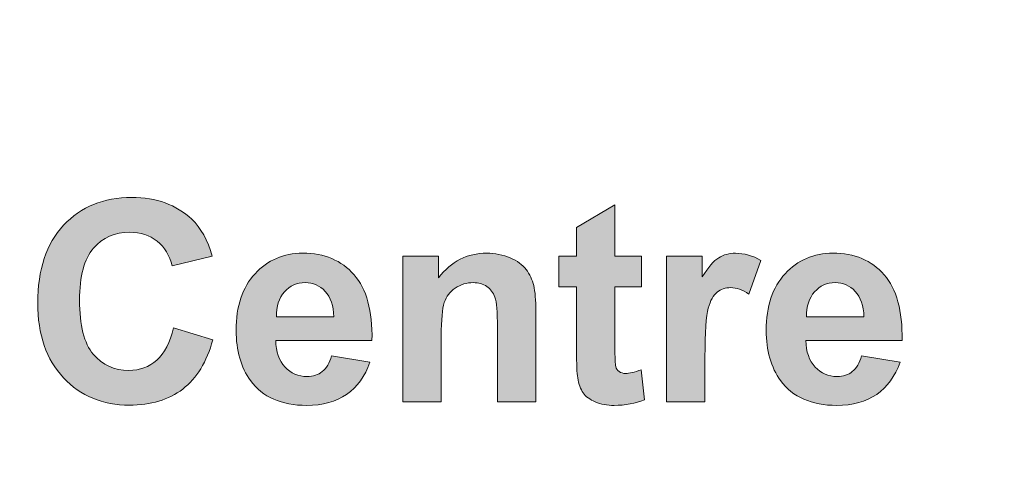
# Model space of a CAD drawing. Header units: millimetres. Extents: x 7 to 595, y -296 to -6.
# Tile 50 of 131: x 141.04 to 152.19, y -54.7 to -49.54. Entities that reach past the tile are written whole.
import ezdxf

# ---------------------------------------------------------------- set-up
doc = ezdxf.new("R2010")
doc.units = ezdxf.units.MM
doc.header["$MEASUREMENT"] = 0
doc.layers.add('Layer 1', color=7, linetype='Continuous', lineweight=0)

# ---------------------------------------------------------------- blocks, each defined once
blk = doc.blocks.new('Block_0')
at = {"layer": 'Layer 1', "true_color": 0x2c2a29, "transparency": 33554687}
h = blk.add_hatch(color=250, dxfattribs=at)
edge = h.paths.add_edge_path()
edge.add_spline(control_points=[(142.785, -53.027), (142.785, -53.027), (143.23, -53.164), (143.23, -53.164), (143.162, -53.414), (143.048, -53.6), (142.889, -53.722), (142.73, -53.843), (142.529, -53.904), (142.285, -53.904), (141.983, -53.904), (141.735, -53.801), (141.54, -53.594), (141.346, -53.388), (141.249, -53.106), (141.249, -52.748), (141.249, -52.369), (141.346, -52.075), (141.542, -51.865), (141.737, -51.656), (141.994, -51.551), (142.313, -51.551), (142.591, -51.551), (142.817, -51.634), (142.991, -51.798), (143.094, -51.896), (143.172, -52.035), (143.223, -52.218), (143.223, -52.218), (142.769, -52.326), (142.769, -52.326), (142.742, -52.208), (142.686, -52.115), (142.601, -52.047), (142.515, -51.979), (142.412, -51.945), (142.29, -51.945), (142.121, -51.945), (141.984, -52.005), (141.879, -52.126), (141.774, -52.247), (141.722, -52.443), (141.722, -52.714), (141.722, -53), (141.774, -53.205), (141.877, -53.327), (141.98, -53.449), (142.115, -53.51), (142.28, -53.51), (142.403, -53.51), (142.508, -53.471), (142.596, -53.394), (142.684, -53.316), (142.747, -53.194), (142.785, -53.027)], knot_values=[0, 0, 0, 0, 1, 1, 1, 2, 2, 2, 3, 3, 3, 4, 4, 4, 5, 5, 5, 6, 6, 6, 7, 7, 7, 8, 8, 8, 9, 9, 9, 10, 10, 10, 11, 11, 11, 12, 12, 12, 13, 13, 13, 14, 14, 14, 15, 15, 15, 16, 16, 16, 17, 17, 17, 18, 18, 18, 18], degree=3, periodic=0)
h = blk.add_hatch(color=250, dxfattribs=at)
edge = h.paths.add_edge_path()
edge.add_spline(control_points=[(148.079, -52.218), (148.079, -52.218), (148.079, -52.564), (148.079, -52.564), (148.079, -52.564), (147.78, -52.564), (147.78, -52.564), (147.78, -52.564), (147.78, -53.231), (147.78, -53.231), (147.78, -53.367), (147.783, -53.445), (147.789, -53.468), (147.794, -53.49), (147.807, -53.508), (147.828, -53.523), (147.848, -53.538), (147.872, -53.545), (147.901, -53.545), (147.942, -53.545), (148, -53.531), (148.077, -53.503), (148.077, -53.503), (148.113, -53.842), (148.113, -53.842), (148.012, -53.885), (147.898, -53.907), (147.77, -53.907), (147.692, -53.907), (147.621, -53.894), (147.558, -53.867), (147.495, -53.841), (147.449, -53.806), (147.42, -53.765), (147.391, -53.722), (147.371, -53.666), (147.359, -53.594), (147.35, -53.543), (147.345, -53.44), (147.345, -53.285), (147.345, -53.285), (147.345, -52.564), (147.345, -52.564), (147.345, -52.564), (147.145, -52.564), (147.145, -52.564), (147.145, -52.564), (147.145, -52.218), (147.145, -52.218), (147.145, -52.218), (147.345, -52.218), (147.345, -52.218), (147.345, -52.218), (147.345, -51.891), (147.345, -51.891), (147.345, -51.891), (147.78, -51.634), (147.78, -51.634), (147.78, -51.634), (147.78, -52.218), (147.78, -52.218), (147.78, -52.218), (148.079, -52.218), (148.079, -52.218)], knot_values=[0, 0, 0, 0, 1, 1, 1, 2, 2, 2, 3, 3, 3, 4, 4, 4, 5, 5, 5, 6, 6, 6, 7, 7, 7, 8, 8, 8, 9, 9, 9, 10, 10, 10, 11, 11, 11, 12, 12, 12, 13, 13, 13, 14, 14, 14, 15, 15, 15, 16, 16, 16, 17, 17, 17, 18, 18, 18, 19, 19, 19, 20, 20, 20, 21, 21, 21, 21], degree=3, periodic=0)
h = blk.add_hatch(color=250, dxfattribs=at)
edge = h.paths.add_edge_path()
edge.add_spline(control_points=[(144.599, -52.904), (144.596, -52.777), (144.563, -52.681), (144.501, -52.615), (144.439, -52.549), (144.364, -52.516), (144.275, -52.516), (144.181, -52.516), (144.102, -52.551), (144.04, -52.621), (143.979, -52.69), (143.948, -52.785), (143.949, -52.904), (143.949, -52.904), (144.599, -52.904), (144.599, -52.904)], knot_values=[0, 0, 0, 0, 1, 1, 1, 2, 2, 2, 3, 3, 3, 4, 4, 4, 5, 5, 5, 5], degree=3, periodic=0)
edge = h.paths.add_edge_path()
edge.add_spline(control_points=[(144.573, -53.345), (144.573, -53.345), (145.008, -53.418), (145.008, -53.418), (144.953, -53.577), (144.864, -53.698), (144.744, -53.782), (144.624, -53.865), (144.473, -53.907), (144.292, -53.907), (144.006, -53.907), (143.794, -53.813), (143.657, -53.626), (143.548, -53.476), (143.494, -53.286), (143.494, -53.057), (143.494, -52.784), (143.565, -52.57), (143.708, -52.415), (143.85, -52.26), (144.03, -52.183), (144.248, -52.183), (144.493, -52.183), (144.686, -52.264), (144.828, -52.426), (144.969, -52.588), (145.037, -52.836), (145.031, -53.17), (145.031, -53.17), (143.942, -53.17), (143.942, -53.17), (143.945, -53.299), (143.98, -53.4), (144.047, -53.472), (144.114, -53.544), (144.197, -53.58), (144.297, -53.58), (144.365, -53.58), (144.422, -53.561), (144.468, -53.524), (144.515, -53.487), (144.55, -53.427), (144.573, -53.345), (144.573, -53.345), (144.573, -53.345), (144.573, -53.345)], knot_values=[0, 0, 0, 0, 1, 1, 1, 2, 2, 2, 3, 3, 3, 4, 4, 4, 5, 5, 5, 6, 6, 6, 7, 7, 7, 8, 8, 8, 9, 9, 9, 10, 10, 10, 11, 11, 11, 12, 12, 12, 13, 13, 13, 14, 14, 14, 15, 15, 15, 15], degree=3, periodic=0)
h = blk.add_hatch(color=250, dxfattribs=at)
edge = h.paths.add_edge_path()
edge.add_spline(control_points=[(146.885, -53.866), (146.885, -53.866), (146.45, -53.866), (146.45, -53.866), (146.45, -53.866), (146.45, -53.026), (146.45, -53.026), (146.45, -52.848), (146.441, -52.733), (146.422, -52.681), (146.403, -52.629), (146.373, -52.589), (146.331, -52.56), (146.288, -52.531), (146.238, -52.516), (146.178, -52.516), (146.102, -52.516), (146.034, -52.537), (145.973, -52.578), (145.913, -52.619), (145.871, -52.674), (145.849, -52.742), (145.826, -52.81), (145.815, -52.936), (145.815, -53.121), (145.815, -53.121), (145.815, -53.866), (145.815, -53.866), (145.815, -53.866), (145.38, -53.866), (145.38, -53.866), (145.38, -53.866), (145.38, -52.218), (145.38, -52.218), (145.38, -52.218), (145.784, -52.218), (145.784, -52.218), (145.784, -52.218), (145.784, -52.46), (145.784, -52.46), (145.928, -52.275), (146.109, -52.183), (146.329, -52.183), (146.425, -52.183), (146.514, -52.2), (146.594, -52.235), (146.674, -52.27), (146.734, -52.314), (146.775, -52.367), (146.816, -52.421), (146.845, -52.482), (146.861, -52.55), (146.877, -52.618), (146.885, -52.716), (146.885, -52.843), (146.885, -52.843), (146.885, -53.866), (146.885, -53.866)], knot_values=[0, 0, 0, 0, 1, 1, 1, 2, 2, 2, 3, 3, 3, 4, 4, 4, 5, 5, 5, 6, 6, 6, 7, 7, 7, 8, 8, 8, 9, 9, 9, 10, 10, 10, 11, 11, 11, 12, 12, 12, 13, 13, 13, 14, 14, 14, 15, 15, 15, 16, 16, 16, 17, 17, 17, 18, 18, 18, 19, 19, 19, 19], degree=3, periodic=0)
h = blk.add_hatch(color=250, dxfattribs=at)
edge = h.paths.add_edge_path()
edge.add_spline(control_points=[(148.799, -53.866), (148.799, -53.866), (148.364, -53.866), (148.364, -53.866), (148.364, -53.866), (148.364, -52.218), (148.364, -52.218), (148.364, -52.218), (148.768, -52.218), (148.768, -52.218), (148.768, -52.218), (148.768, -52.452), (148.768, -52.452), (148.837, -52.341), (148.899, -52.269), (148.955, -52.234), (149.01, -52.2), (149.073, -52.183), (149.144, -52.183), (149.243, -52.183), (149.339, -52.21), (149.431, -52.265), (149.431, -52.265), (149.296, -52.645), (149.296, -52.645), (149.223, -52.597), (149.154, -52.573), (149.091, -52.573), (149.03, -52.573), (148.978, -52.59), (148.936, -52.624), (148.893, -52.658), (148.86, -52.718), (148.836, -52.806), (148.811, -52.894), (148.799, -53.078), (148.799, -53.358), (148.799, -53.358), (148.799, -53.866), (148.799, -53.866)], knot_values=[0, 0, 0, 0, 1, 1, 1, 2, 2, 2, 3, 3, 3, 4, 4, 4, 5, 5, 5, 6, 6, 6, 7, 7, 7, 8, 8, 8, 9, 9, 9, 10, 10, 10, 11, 11, 11, 12, 12, 12, 13, 13, 13, 13], degree=3, periodic=0)
h = blk.add_hatch(color=250, dxfattribs=at)
edge = h.paths.add_edge_path()
edge.add_spline(control_points=[(150.597, -52.904), (150.594, -52.777), (150.561, -52.681), (150.499, -52.615), (150.438, -52.549), (150.362, -52.516), (150.274, -52.516), (150.179, -52.516), (150.1, -52.551), (150.039, -52.621), (149.977, -52.69), (149.947, -52.785), (149.948, -52.904), (149.948, -52.904), (150.597, -52.904), (150.597, -52.904)], knot_values=[0, 0, 0, 0, 1, 1, 1, 2, 2, 2, 3, 3, 3, 4, 4, 4, 5, 5, 5, 5], degree=3, periodic=0)
edge = h.paths.add_edge_path()
edge.add_spline(control_points=[(150.571, -53.345), (150.571, -53.345), (151.006, -53.418), (151.006, -53.418), (150.951, -53.577), (150.862, -53.698), (150.742, -53.782), (150.622, -53.865), (150.471, -53.907), (150.29, -53.907), (150.004, -53.907), (149.792, -53.813), (149.655, -53.626), (149.546, -53.476), (149.492, -53.286), (149.492, -53.057), (149.492, -52.784), (149.563, -52.57), (149.706, -52.415), (149.848, -52.26), (150.029, -52.183), (150.247, -52.183), (150.491, -52.183), (150.684, -52.264), (150.826, -52.426), (150.967, -52.588), (151.035, -52.836), (151.029, -53.17), (151.029, -53.17), (149.94, -53.17), (149.94, -53.17), (149.943, -53.299), (149.978, -53.4), (150.045, -53.472), (150.112, -53.544), (150.195, -53.58), (150.295, -53.58), (150.363, -53.58), (150.42, -53.561), (150.466, -53.524), (150.513, -53.487), (150.548, -53.427), (150.571, -53.345), (150.571, -53.345), (150.571, -53.345), (150.571, -53.345)], knot_values=[0, 0, 0, 0, 1, 1, 1, 2, 2, 2, 3, 3, 3, 4, 4, 4, 5, 5, 5, 6, 6, 6, 7, 7, 7, 8, 8, 8, 9, 9, 9, 10, 10, 10, 11, 11, 11, 12, 12, 12, 13, 13, 13, 14, 14, 14, 15, 15, 15, 15], degree=3, periodic=0)
at = {"layer": 'Layer 1', "color": 240, "lineweight": 0, "true_color": 0xed2224}
blk.add_open_spline([(13.607, -5.532), (13.607, -5.532), (161.807, -5.532), (161.807, -5.532), (164.557, -5.532), (166.807, -7.782), (166.807, -10.532), (166.807, -10.532), (166.807, -79.532), (166.807, -79.532), (166.807, -79.532), (8.607, -79.532), (8.607, -79.532), (8.607, -79.532), (8.607, -10.532), (8.607, -10.532), (8.607, -7.782), (10.857, -5.532), (13.607, -5.532)], degree=3, knots=[0, 0, 0, 0, 1, 1, 1, 2, 2, 2, 3, 3, 3, 4, 4, 4, 5, 5, 5, 6, 6, 6, 6], dxfattribs=at)
at = {"layer": 'Layer 1'}
for points, knots in [([(142.785, -53.027), (142.785, -53.027), (143.23, -53.164), (143.23, -53.164), (143.162, -53.414), (143.048, -53.6), (142.889, -53.722), (142.73, -53.843), (142.529, -53.904), (142.285, -53.904), (141.983, -53.904), (141.735, -53.801), (141.54, -53.594), (141.346, -53.388), (141.249, -53.106), (141.249, -52.748), (141.249, -52.369), (141.346, -52.075), (141.542, -51.865), (141.737, -51.656), (141.994, -51.551), (142.313, -51.551), (142.591, -51.551), (142.817, -51.634), (142.991, -51.798), (143.094, -51.896), (143.172, -52.035), (143.223, -52.218), (143.223, -52.218), (142.769, -52.326), (142.769, -52.326), (142.742, -52.208), (142.686, -52.115), (142.601, -52.047), (142.515, -51.979), (142.412, -51.945), (142.29, -51.945), (142.121, -51.945), (141.984, -52.005), (141.879, -52.126), (141.774, -52.247), (141.722, -52.443), (141.722, -52.714), (141.722, -53), (141.774, -53.205), (141.877, -53.327), (141.98, -53.449), (142.115, -53.51), (142.28, -53.51), (142.403, -53.51), (142.508, -53.471), (142.596, -53.394), (142.684, -53.316), (142.747, -53.194), (142.785, -53.027)], [0, 0, 0, 0, 1, 1, 1, 2, 2, 2, 3, 3, 3, 4, 4, 4, 5, 5, 5, 6, 6, 6, 7, 7, 7, 8, 8, 8, 9, 9, 9, 10, 10, 10, 11, 11, 11, 12, 12, 12, 13, 13, 13, 14, 14, 14, 15, 15, 15, 16, 16, 16, 17, 17, 17, 18, 18, 18, 18]), ([(148.079, -52.218), (148.079, -52.218), (148.079, -52.564), (148.079, -52.564), (148.079, -52.564), (147.78, -52.564), (147.78, -52.564), (147.78, -52.564), (147.78, -53.231), (147.78, -53.231), (147.78, -53.367), (147.783, -53.445), (147.789, -53.468), (147.794, -53.49), (147.807, -53.508), (147.828, -53.523), (147.848, -53.538), (147.872, -53.545), (147.901, -53.545), (147.942, -53.545), (148, -53.531), (148.077, -53.503), (148.077, -53.503), (148.113, -53.842), (148.113, -53.842), (148.012, -53.885), (147.898, -53.907), (147.77, -53.907), (147.692, -53.907), (147.621, -53.894), (147.558, -53.867), (147.495, -53.841), (147.449, -53.806), (147.42, -53.765), (147.391, -53.722), (147.371, -53.666), (147.359, -53.594), (147.35, -53.543), (147.345, -53.44), (147.345, -53.285), (147.345, -53.285), (147.345, -52.564), (147.345, -52.564), (147.345, -52.564), (147.145, -52.564), (147.145, -52.564), (147.145, -52.564), (147.145, -52.218), (147.145, -52.218), (147.145, -52.218), (147.345, -52.218), (147.345, -52.218), (147.345, -52.218), (147.345, -51.891), (147.345, -51.891), (147.345, -51.891), (147.78, -51.634), (147.78, -51.634), (147.78, -51.634), (147.78, -52.218), (147.78, -52.218), (147.78, -52.218), (148.079, -52.218), (148.079, -52.218)], [0, 0, 0, 0, 1, 1, 1, 2, 2, 2, 3, 3, 3, 4, 4, 4, 5, 5, 5, 6, 6, 6, 7, 7, 7, 8, 8, 8, 9, 9, 9, 10, 10, 10, 11, 11, 11, 12, 12, 12, 13, 13, 13, 14, 14, 14, 15, 15, 15, 16, 16, 16, 17, 17, 17, 18, 18, 18, 19, 19, 19, 20, 20, 20, 21, 21, 21, 21]), ([(144.573, -53.345), (144.573, -53.345), (145.008, -53.418), (145.008, -53.418), (144.953, -53.577), (144.864, -53.698), (144.744, -53.782), (144.624, -53.865), (144.473, -53.907), (144.292, -53.907), (144.006, -53.907), (143.794, -53.813), (143.657, -53.626), (143.548, -53.476), (143.494, -53.286), (143.494, -53.057), (143.494, -52.784), (143.565, -52.57), (143.708, -52.415), (143.85, -52.26), (144.03, -52.183), (144.248, -52.183), (144.493, -52.183), (144.686, -52.264), (144.828, -52.426), (144.969, -52.588), (145.037, -52.836), (145.031, -53.17), (145.031, -53.17), (143.942, -53.17), (143.942, -53.17), (143.945, -53.299), (143.98, -53.4), (144.047, -53.472), (144.114, -53.544), (144.197, -53.58), (144.297, -53.58), (144.365, -53.58), (144.422, -53.561), (144.468, -53.524), (144.515, -53.487), (144.55, -53.427), (144.573, -53.345), (144.573, -53.345), (144.573, -53.345), (144.573, -53.345)], [0, 0, 0, 0, 1, 1, 1, 2, 2, 2, 3, 3, 3, 4, 4, 4, 5, 5, 5, 6, 6, 6, 7, 7, 7, 8, 8, 8, 9, 9, 9, 10, 10, 10, 11, 11, 11, 12, 12, 12, 13, 13, 13, 14, 14, 14, 15, 15, 15, 15]), ([(146.885, -53.866), (146.885, -53.866), (146.45, -53.866), (146.45, -53.866), (146.45, -53.866), (146.45, -53.026), (146.45, -53.026), (146.45, -52.848), (146.441, -52.733), (146.422, -52.681), (146.403, -52.629), (146.373, -52.589), (146.331, -52.56), (146.288, -52.531), (146.238, -52.516), (146.178, -52.516), (146.102, -52.516), (146.034, -52.537), (145.973, -52.578), (145.913, -52.619), (145.871, -52.674), (145.849, -52.742), (145.826, -52.81), (145.815, -52.936), (145.815, -53.121), (145.815, -53.121), (145.815, -53.866), (145.815, -53.866), (145.815, -53.866), (145.38, -53.866), (145.38, -53.866), (145.38, -53.866), (145.38, -52.218), (145.38, -52.218), (145.38, -52.218), (145.784, -52.218), (145.784, -52.218), (145.784, -52.218), (145.784, -52.46), (145.784, -52.46), (145.928, -52.275), (146.109, -52.183), (146.329, -52.183), (146.425, -52.183), (146.514, -52.2), (146.594, -52.235), (146.674, -52.27), (146.734, -52.314), (146.775, -52.367), (146.816, -52.421), (146.845, -52.482), (146.861, -52.55), (146.877, -52.618), (146.885, -52.716), (146.885, -52.843), (146.885, -52.843), (146.885, -53.866), (146.885, -53.866)], [0, 0, 0, 0, 1, 1, 1, 2, 2, 2, 3, 3, 3, 4, 4, 4, 5, 5, 5, 6, 6, 6, 7, 7, 7, 8, 8, 8, 9, 9, 9, 10, 10, 10, 11, 11, 11, 12, 12, 12, 13, 13, 13, 14, 14, 14, 15, 15, 15, 16, 16, 16, 17, 17, 17, 18, 18, 18, 19, 19, 19, 19]), ([(148.799, -53.866), (148.799, -53.866), (148.364, -53.866), (148.364, -53.866), (148.364, -53.866), (148.364, -52.218), (148.364, -52.218), (148.364, -52.218), (148.768, -52.218), (148.768, -52.218), (148.768, -52.218), (148.768, -52.452), (148.768, -52.452), (148.837, -52.341), (148.899, -52.269), (148.955, -52.234), (149.01, -52.2), (149.073, -52.183), (149.144, -52.183), (149.243, -52.183), (149.339, -52.21), (149.431, -52.265), (149.431, -52.265), (149.296, -52.645), (149.296, -52.645), (149.223, -52.597), (149.154, -52.573), (149.091, -52.573), (149.03, -52.573), (148.978, -52.59), (148.936, -52.624), (148.893, -52.658), (148.86, -52.718), (148.836, -52.806), (148.811, -52.894), (148.799, -53.078), (148.799, -53.358), (148.799, -53.358), (148.799, -53.866), (148.799, -53.866)], [0, 0, 0, 0, 1, 1, 1, 2, 2, 2, 3, 3, 3, 4, 4, 4, 5, 5, 5, 6, 6, 6, 7, 7, 7, 8, 8, 8, 9, 9, 9, 10, 10, 10, 11, 11, 11, 12, 12, 12, 13, 13, 13, 13]), ([(150.571, -53.345), (150.571, -53.345), (151.006, -53.418), (151.006, -53.418), (150.951, -53.577), (150.862, -53.698), (150.742, -53.782), (150.622, -53.865), (150.471, -53.907), (150.29, -53.907), (150.004, -53.907), (149.792, -53.813), (149.655, -53.626), (149.546, -53.476), (149.492, -53.286), (149.492, -53.057), (149.492, -52.784), (149.563, -52.57), (149.706, -52.415), (149.848, -52.26), (150.029, -52.183), (150.247, -52.183), (150.491, -52.183), (150.684, -52.264), (150.826, -52.426), (150.967, -52.588), (151.035, -52.836), (151.029, -53.17), (151.029, -53.17), (149.94, -53.17), (149.94, -53.17), (149.943, -53.299), (149.978, -53.4), (150.045, -53.472), (150.112, -53.544), (150.195, -53.58), (150.295, -53.58), (150.363, -53.58), (150.42, -53.561), (150.466, -53.524), (150.513, -53.487), (150.548, -53.427), (150.571, -53.345), (150.571, -53.345), (150.571, -53.345), (150.571, -53.345)], [0, 0, 0, 0, 1, 1, 1, 2, 2, 2, 3, 3, 3, 4, 4, 4, 5, 5, 5, 6, 6, 6, 7, 7, 7, 8, 8, 8, 9, 9, 9, 10, 10, 10, 11, 11, 11, 12, 12, 12, 13, 13, 13, 14, 14, 14, 15, 15, 15, 15]), ([(144.599, -52.904), (144.596, -52.777), (144.563, -52.681), (144.501, -52.615), (144.439, -52.549), (144.364, -52.516), (144.275, -52.516), (144.181, -52.516), (144.102, -52.551), (144.04, -52.621), (143.979, -52.69), (143.948, -52.785), (143.949, -52.904), (143.949, -52.904), (144.599, -52.904), (144.599, -52.904)], [0, 0, 0, 0, 1, 1, 1, 2, 2, 2, 3, 3, 3, 4, 4, 4, 5, 5, 5, 5]), ([(150.597, -52.904), (150.594, -52.777), (150.561, -52.681), (150.499, -52.615), (150.438, -52.549), (150.362, -52.516), (150.274, -52.516), (150.179, -52.516), (150.1, -52.551), (150.039, -52.621), (149.977, -52.69), (149.947, -52.785), (149.948, -52.904), (149.948, -52.904), (150.597, -52.904), (150.597, -52.904)], [0, 0, 0, 0, 1, 1, 1, 2, 2, 2, 3, 3, 3, 4, 4, 4, 5, 5, 5, 5])]:
    blk.add_open_spline(points, degree=3, knots=knots, dxfattribs=at)

msp = doc.modelspace()

# ---------------------------------------------------------------- block references
at = {"layer": 'Layer 1'}
msp.add_blockref('Block_0', (0, 0), dxfattribs=at)

doc.saveas('drawing.dxf')
